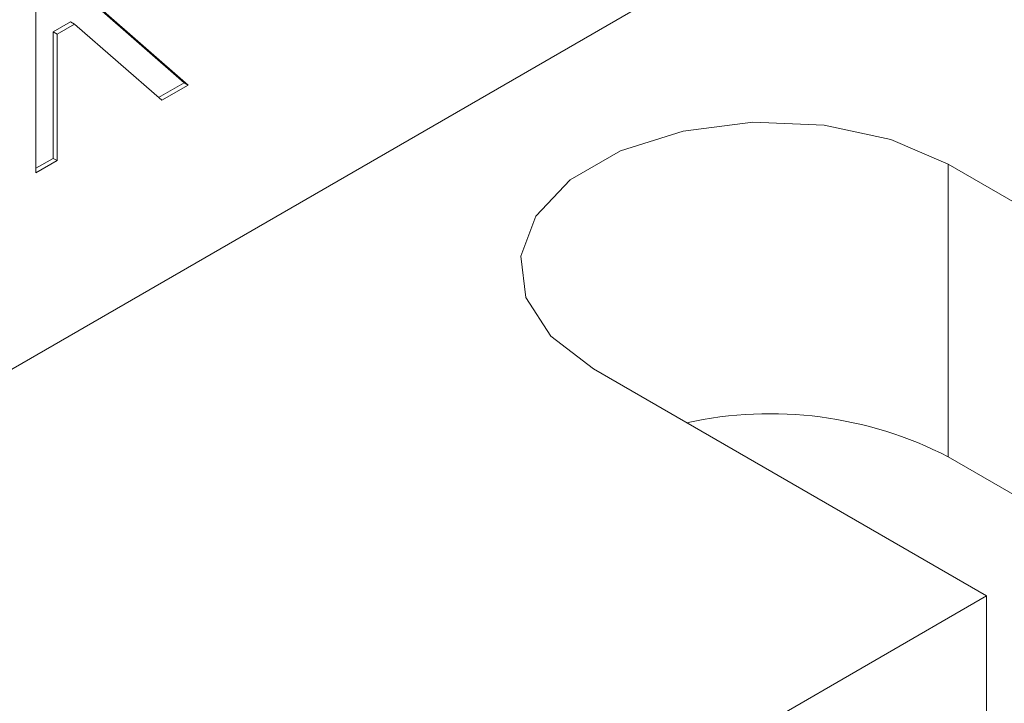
# Model space of a CAD drawing. Header units: inches. Extents: x 0.2 to 16.3, y 0.2 to 11.5.
# Tile 13 of 18: x 13.844 to 14.188, y 6.62 to 6.858. Entities that reach past the tile are written whole.
import ezdxf

# ---------------------------------------------------------------- set-up
doc = ezdxf.new("R2010")
doc.units = ezdxf.units.IN
doc.header["$MEASUREMENT"] = 0

msp = doc.modelspace()

# ---------------------------------------------------------------- linework, layer by layer
at = {"color": 7, "linetype": 'Continuous', "lineweight": 15}
for p, q in [((13.70597935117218, 6.658308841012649), (14.1938830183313, 6.939969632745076)), ((13.84974016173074, 6.900527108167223), (13.84974016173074, 6.804889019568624)), ((13.90143831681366, 6.836340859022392), (13.87101101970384, 6.8629161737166)), ((13.90283028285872, 6.835537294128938), (13.8724029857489, 6.862112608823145)), ((13.85578080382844, 6.854123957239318), (13.86181981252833, 6.857610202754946)), ((13.8571727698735, 6.853320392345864), (13.86321177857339, 6.856806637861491)), ((13.86181981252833, 6.857610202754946), (13.86321177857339, 6.856806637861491)), ((13.86321177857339, 6.856806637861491), (13.89363904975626, 6.830231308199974)), ((13.85578080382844, 6.809983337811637), (13.85578080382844, 6.854123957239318)), ((13.85578080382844, 6.854123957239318), (13.8571727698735, 6.853320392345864)), ((13.8571727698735, 6.809179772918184), (13.8571727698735, 6.853320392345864)), ((13.89253121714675, 6.831198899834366), (13.90143831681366, 6.836340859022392)), ((13.89363904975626, 6.830231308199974), (13.90283028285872, 6.835537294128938)), ((13.90143831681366, 6.836340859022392), (13.90283028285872, 6.835537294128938)), ((13.8497401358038, 6.806496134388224), (13.85578080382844, 6.809983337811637)), ((13.84974016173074, 6.804889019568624), (13.8571727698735, 6.809179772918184)), ((13.85578080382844, 6.809983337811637), (13.8571727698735, 6.809179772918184)), ((14.16807362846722, 6.807912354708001), (14.3052522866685, 6.728720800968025)), ((14.16807362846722, 6.807912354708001), (14.16807362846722, 6.705844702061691)), ((14.18150861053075, 6.657285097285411), (14.04432995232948, 6.736476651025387)), ((14.16807362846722, 6.705844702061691), (14.3052522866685, 6.626653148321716)), ((13.88452373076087, 6.485839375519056), (14.18150861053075, 6.657285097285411)), ((14.18150861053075, 6.657285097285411), (14.18150861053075, 6.555217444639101))]:
    msp.add_line(p, q, dxfattribs=at)
at = {"color": 7, "linetype": 'Continuous', "lineweight": 15, "flags": 128}
msp.add_lwpolyline([(14.04432995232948, 6.736476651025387), (14.02940481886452, 6.747986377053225), (14.02070140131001, 6.761457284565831), (14.01892467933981, 6.775798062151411), (14.02421867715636, 6.789846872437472), (14.03615440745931, 6.802465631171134), (14.05376497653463, 6.812631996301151), (14.07562367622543, 6.819522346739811), (14.09995956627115, 6.822578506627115), (14.12480121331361, 6.821552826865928), (14.14813602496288, 6.816528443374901), (14.16807362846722, 6.807912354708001)], dxfattribs=at)
at = {"color": 7, "linetype": 'Continuous', "lineweight": 15}
msp.add_arc((14.10596560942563, 6.584982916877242), 0.1358858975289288, 62.80243813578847, 102.3777136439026, dxfattribs=at)

doc.saveas('drawing.dxf')
